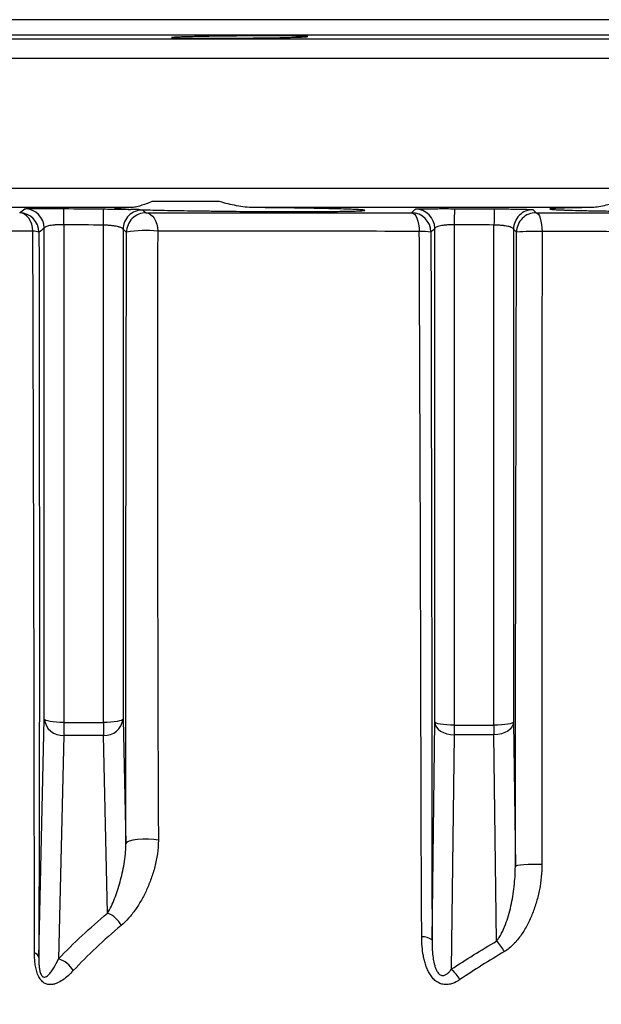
# Model space of a CAD drawing. Header units: millimetres. Extents: x 1000 to 2763, y 673 to 2898.
# Tile 12 of 18: x 1624 to 1772, y 2646 to 2898. Entities that reach past the tile are written whole.
import ezdxf

# ---------------------------------------------------------------- set-up
doc = ezdxf.new("R2010")
doc.units = ezdxf.units.MM

msp = doc.modelspace()

# ---------------------------------------------------------------- linework, layer by layer
at = {"color": 7, "linetype": 'Continuous', "lineweight": 25}
for p, q in [((2192.41, 2898.48), (1507.41, 2898.48)), ((1674.73, 2851.92), (1657.37, 2851.92)), ((1652.05, 2850.4), (1578.69, 2850.4)), ((1769.72, 2850.4), (1683.48, 2850.4)), ((1634.82, 2846), (1634.82, 2718.6)), ((1644.99, 2718.6), (1644.99, 2845.9)), ((1734.82, 2845.98), (1734.82, 2717.91)), ((1744.99, 2717.91), (1744.99, 2845.93)), ((1629.82, 2719.46), (1629.82, 2845.1)), ((1649.99, 2844.81), (1649.99, 2719.46)), ((1729.82, 2718.76), (1729.82, 2845.01)), ((1749.99, 2844.86), (1749.99, 2718.76)), ((1750.76, 2844.1), (1749.99, 2844.86)), ((1628.41, 2658.46), (1629.82, 2719.46)), ((1649.99, 2719.46), (1650.73, 2687.61)), ((1634.82, 2718.6), (1644.99, 2718.6)), ((1634.82, 2718.6), (1634.82, 2715.3)), ((1644.99, 2718.6), (1644.99, 2715.3)), ((1729.12, 2662.98), (1729.82, 2718.76)), ((1734.82, 2717.91), (1744.99, 2717.91)), ((1734.82, 2717.91), (1734.82, 2715.41)), ((1744.99, 2717.91), (1744.99, 2715.41)), ((1749.99, 2718.76), (1750.46, 2681.76)), ((1634.82, 2715.3), (1633.5, 2658.09)), ((1644.99, 2715.3), (1634.82, 2715.3)), ((1646.04, 2669.78), (1644.99, 2715.3)), ((1734.82, 2715.41), (1734.06, 2655.41)), ((1744.99, 2715.41), (1734.82, 2715.41)), ((1745.66, 2662.64), (1744.99, 2715.41))]:
    msp.add_line(p, q, dxfattribs=at)
at = {"color": 1, "linetype": 'Continuous', "lineweight": 25}
for p, q in [((1448.32, 2893.57), (2251.49, 2893.57)), ((2197.21, 2894.52), (1502.6, 2894.52)), ((2256.41, 2888.57), (1443.41, 2888.57)), ((1443.41, 2855.4), (2256.41, 2855.4))]:
    msp.add_line(p, q, dxfattribs=at)
at = {"color": 7, "linetype": 'Continuous', "lineweight": 25, "flags": 128}
for points in [[(1626.91, 2844.35), (1626.81, 2845.27), (1626.6, 2846.15), (1626.28, 2846.95), (1625.85, 2847.66), (1625.35, 2848.23), (1624.78, 2848.67), (1624.17, 2848.94), (1623.53, 2849.04)], [(1634.82, 2846), (1634.83, 2846.83), (1634.84, 2847.61), (1634.84, 2848.32), (1634.85, 2848.94), (1634.86, 2849.44), (1634.86, 2849.81), (1634.87, 2850.04), (1634.87, 2850.13)], [(1644.99, 2845.9), (1645, 2846.73), (1645.01, 2847.52), (1645.02, 2848.23), (1645.02, 2848.84), (1645.03, 2849.34), (1645.03, 2849.71), (1645.04, 2849.94), (1645.04, 2850.03)], [(1655.93, 2849.04), (1656.49, 2848.93), (1657.03, 2848.66), (1657.53, 2848.23), (1657.97, 2847.66), (1658.34, 2846.96), (1658.63, 2846.16), (1658.82, 2845.29), (1658.91, 2844.37)], [(1723.87, 2849.07), (1724.25, 2848.96), (1724.62, 2848.68), (1724.96, 2848.24), (1725.25, 2847.65), (1725.5, 2846.94), (1725.69, 2846.12), (1725.82, 2845.23), (1725.87, 2844.3)], [(1734.85, 2850.11), (1734.84, 2850.02), (1734.84, 2849.78), (1734.84, 2849.41), (1734.84, 2848.91), (1734.83, 2848.3), (1734.83, 2847.59), (1734.82, 2846.81), (1734.82, 2845.98)], [(1745.02, 2850.06), (1745.01, 2849.97), (1745.01, 2849.73), (1745.01, 2849.36), (1745.01, 2848.86), (1745, 2848.25), (1745, 2847.54), (1745, 2846.76), (1744.99, 2845.93)], [(1755.01, 2849.84), (1755.18, 2849.67), (1755.79, 2849.08)], [(1755.79, 2849.08), (1756.08, 2848.97), (1756.36, 2848.69), (1756.61, 2848.24), (1756.84, 2847.64), (1757.03, 2846.92), (1757.17, 2846.09), (1757.26, 2845.19), (1757.3, 2844.25)], [(1634.82, 2718.6), (1633.85, 2718.62), (1632.93, 2718.67), (1632.07, 2718.75), (1631.31, 2718.85), (1630.69, 2718.98), (1630.23, 2719.13), (1629.93, 2719.29), (1629.82, 2719.46)], [(1649.99, 2719.46), (1649.88, 2719.29), (1649.59, 2719.13), (1649.12, 2718.98), (1648.5, 2718.85), (1647.74, 2718.75), (1646.89, 2718.67), (1645.96, 2718.62), (1644.99, 2718.6)], [(1734.82, 2717.91), (1733.85, 2717.92), (1732.93, 2717.97), (1732.07, 2718.05), (1731.31, 2718.15), (1730.69, 2718.28), (1730.23, 2718.43), (1729.93, 2718.59), (1729.82, 2718.76)], [(1729.82, 2718.76), (1729.93, 2718.11), (1730.22, 2717.48), (1730.69, 2716.91), (1731.31, 2716.4), (1732.06, 2715.99), (1732.92, 2715.68), (1733.85, 2715.48), (1734.82, 2715.41)], [(1749.99, 2718.76), (1749.88, 2718.59), (1749.59, 2718.43), (1749.12, 2718.28), (1748.5, 2718.15), (1747.74, 2718.05), (1746.89, 2717.97), (1745.96, 2717.92), (1744.99, 2717.91)], [(1749.99, 2718.76), (1749.88, 2718.11), (1749.59, 2717.48), (1749.12, 2716.91), (1748.5, 2716.4), (1747.75, 2715.99), (1746.89, 2715.68), (1745.96, 2715.48), (1744.99, 2715.41)], [(1659.05, 2688.46), (1657.86, 2688.63), (1656.51, 2688.73), (1655.09, 2688.73), (1653.72, 2688.64), (1652.51, 2688.47), (1651.56, 2688.23), (1650.95, 2687.93), (1650.73, 2687.61)], [(1750.46, 2681.76), (1750.62, 2681.9), (1751.07, 2682.04), (1751.76, 2682.15), (1752.67, 2682.24), (1753.75, 2682.31), (1754.92, 2682.34), (1756.12, 2682.34), (1757.28, 2682.3)]]:
    msp.add_lwpolyline(points, dxfattribs=at)
at = {"color": 7, "linetype": 'Continuous', "lineweight": 25}
for centre, radius, start, end in [((1623.46, 2844.04), 5, 0.1857, 89.2854), ((1624.82, 2845.09), 5, 0.1882, 89.3962), ((1654.99, 2844.79), 5, 89.4871, 179.8102), ((1655.88, 2844.04), 5, 89.4185, 179.8115), ((1723.84, 2844.07), 5, 0.1915, 89.594), ((1724.82, 2845), 5, 0.192, 89.6507), ((1754.99, 2844.84), 5, 89.7629, 179.8071), ((1755.77, 2844.08), 5, 89.7309, 179.8073), ((1627.09, 2840.97), 3.38, 65.9453, 92.954), ((1655.95, 2817.71), 26.83, 83.6712, 100.9045), ((1726.41, 2831.02), 13.29, 79.484, 92.334), ((1755.21, 2793.65), 50.64, 87.6381, 95.0413), ((1634.48, 2719.98), 4.69, 186.3796, 274.0832), ((1645.33, 2719.98), 4.69, 265.9168, 353.6204), ((1643.57, 2663.54), 6.71, 27.4537, 68.348), ((1726.84, 2659.76), 3.94, 54.7194, 95.1584), ((1738.22, 2654.99), 10.66, 27.6853, 45.8002), ((1626.83, 2658.08), 1.63, 13.6178, 72.8425), ((1631.59, 2651.89), 6.48, 29.3723, 72.918), ((1727.64, 2647.72), 10.02, 30.3952, 50.1161)]:
    msp.add_arc(centre, radius, start, end, dxfattribs=at)
for points, knots in [([(1697.35, 2894.19), (1697.25, 2894.2), (1697.04, 2894.23), (1696.1, 2894.27), (1694.75, 2894.3), (1692.95, 2894.33), (1690.79, 2894.34), (1688.32, 2894.35), (1685.61, 2894.34), (1682.74, 2894.33), (1679.79, 2894.31), (1676.84, 2894.28), (1673.97, 2894.25), (1671.28, 2894.21), (1668.83, 2894.16), (1666.69, 2894.11), (1664.92, 2894.06), (1663.6, 2894.01), (1662.69, 2893.96), (1662.5, 2893.92), (1662.41, 2893.91)], [0, 0, 0, 0, 0.055568, 0.111131, 0.166694, 0.222248, 0.277803, 0.333349, 0.388896, 0.444438, 0.499981, 0.555526, 0.611071, 0.666623, 0.722175, 0.777737, 0.833298, 0.888865, 0.944432, 1, 1, 1, 1]), ([(1662.44, 2893.9), (1662.44, 2893.89), (1662.45, 2893.86), (1663.05, 2893.83), (1664.12, 2893.79), (1665.66, 2893.77), (1667.59, 2893.75), (1669.88, 2893.74), (1672.44, 2893.73), (1675.23, 2893.74), (1678.14, 2893.75), (1681.1, 2893.78), (1684.03, 2893.8), (1686.83, 2893.84), (1689.68, 2893.88), (1691.34, 2893.92), (1692.26, 2893.94)], [0, 0, 0, 0, 0.051659, 0.123263, 0.194866, 0.26646, 0.338054, 0.409639, 0.481223, 0.552802, 0.624381, 0.695961, 0.76754, 0.839125, 0.910711, 1, 1, 1, 1]), ([(1692.26, 2893.94), (1692.92, 2893.96), (1694.24, 2893.99), (1695.74, 2894.04), (1696.77, 2894.09), (1697.34, 2894.14), (1697.33, 2894.16), (1697.33, 2894.17)], [0, 0, 0, 0, 0.214825, 0.429649, 0.644473, 0.859298, 1, 1, 1, 1]), ([(1657.37, 2851.92), (1656.34, 2851.5), (1655.39, 2851.14), (1654.06, 2850.73), (1653.63, 2850.62), (1652.81, 2850.45), (1652.42, 2850.4), (1652.05, 2850.4)], [0, 0, 0, 0, 0.5, 0.5, 0.75, 0.75, 1, 1, 1, 1]), ([(1683.48, 2850.4), (1682.73, 2850.4), (1681.99, 2850.45), (1680.52, 2850.62), (1679.79, 2850.73), (1677.6, 2851.14), (1676.15, 2851.5), (1674.73, 2851.92)], [0, 0, 0, 0, 0.25, 0.25, 0.5, 0.5, 1, 1, 1, 1]), ([(1776.93, 2851.92), (1775.66, 2851.51), (1774.43, 2851.15), (1772.61, 2850.73), (1772.01, 2850.62), (1770.85, 2850.45), (1770.28, 2850.4), (1769.72, 2850.4)], [0, 0, 0, 0, 0.5, 0.5, 0.75, 0.75, 1, 1, 1, 1]), ([(1624.87, 2850.09), (1624.88, 2850.1), (1624.96, 2850.1), (1625.16, 2850.11), (1625.24, 2850.12), (1625.43, 2850.13), (1625.54, 2850.13), (1625.92, 2850.14), (1626.23, 2850.14), (1626.95, 2850.15), (1627.37, 2850.15), (1628.28, 2850.16), (1628.78, 2850.16), (1629.59, 2850.16), (1629.88, 2850.16), (1630.45, 2850.16), (1630.75, 2850.16), (1631.64, 2850.15), (1632.27, 2850.15), (1633.56, 2850.14), (1634.21, 2850.14), (1634.87, 2850.13)], [0, 0, 0, 0, 0.125, 0.125, 0.1875, 0.1875, 0.25, 0.25, 0.375, 0.375, 0.5, 0.5, 0.625, 0.625, 0.6875, 0.6875, 0.75, 0.75, 0.875, 0.875, 1, 1, 1, 1]), ([(1645.04, 2850.03), (1645.69, 2850.03), (1646.33, 2850.02), (1647.27, 2850.01), (1647.59, 2850), (1648.2, 2849.99), (1648.51, 2849.99), (1649.41, 2849.98), (1649.97, 2849.97), (1651.04, 2849.95), (1651.55, 2849.93), (1652.01, 2849.92)], [0, 0, 0, 0, 0.25, 0.25, 0.375, 0.375, 0.5, 0.5, 0.75, 0.75, 1, 1, 1, 1]), ([(1652.05, 2850.4), (1651.37, 2850.38), (1650.78, 2850.37), (1650, 2850.35), (1649.76, 2850.34), (1649.32, 2850.33), (1649.12, 2850.32), (1648.6, 2850.29), (1648.33, 2850.27), (1647.98, 2850.24), (1647.89, 2850.22), (1647.89, 2850.19), (1647.91, 2850.18), (1647.99, 2850.15), (1648.06, 2850.14), (1648.32, 2850.11), (1648.58, 2850.09), (1649.1, 2850.05), (1649.29, 2850.04), (1649.73, 2850.02), (1649.97, 2850.01), (1650.74, 2849.97), (1651.34, 2849.95), (1652.01, 2849.92)], [0, 0, 0, 0, 0.125, 0.125, 0.1875, 0.1875, 0.25, 0.25, 0.375, 0.375, 0.5, 0.5, 0.5625, 0.5625, 0.625, 0.625, 0.75, 0.75, 0.8125, 0.8125, 0.875, 0.875, 1, 1, 1, 1]), ([(1654.34, 2849.85), (1653.91, 2849.86), (1653.5, 2849.87), (1652.72, 2849.89), (1652.36, 2849.91), (1652.01, 2849.92)], [0, 0, 0, 0, 0.5, 0.5, 1, 1, 1, 1]), ([(1654.34, 2849.85), (1654.73, 2849.84), (1655.15, 2849.83), (1656.01, 2849.8), (1656.46, 2849.79), (1657.83, 2849.76), (1658.8, 2849.74), (1660.85, 2849.69), (1661.92, 2849.67), (1664.18, 2849.63), (1665.35, 2849.61), (1667.73, 2849.57), (1668.95, 2849.56), (1670.84, 2849.53), (1671.47, 2849.52), (1672.75, 2849.51), (1673.41, 2849.5), (1676.66, 2849.46), (1679.28, 2849.43), (1682.57, 2849.41), (1683.23, 2849.41), (1684.55, 2849.4), (1685.2, 2849.39), (1687.14, 2849.38), (1688.42, 2849.38), (1690.91, 2849.37), (1692.14, 2849.37), (1693.94, 2849.36), (1694.54, 2849.36), (1695.7, 2849.37), (1696.27, 2849.37), (1697.94, 2849.37), (1699.01, 2849.37), (1700.54, 2849.38), (1701.04, 2849.38), (1702.01, 2849.39), (1702.49, 2849.39), (1704.79, 2849.42), (1706.36, 2849.44), (1707.99, 2849.47), (1708.3, 2849.48), (1708.89, 2849.49), (1709.16, 2849.5), (1709.93, 2849.52), (1710.36, 2849.54), (1711.06, 2849.58), (1711.34, 2849.6), (1711.63, 2849.63), (1711.71, 2849.64), (1711.82, 2849.66), (1711.86, 2849.67), (1711.94, 2849.72), (1711.69, 2849.76), (1710.96, 2849.82), (1710.79, 2849.83), (1710.42, 2849.85), (1710.22, 2849.87), (1709.55, 2849.9), (1709.03, 2849.92), (1708.14, 2849.96), (1707.82, 2849.97), (1707.15, 2849.99), (1706.8, 2850), (1705.69, 2850.04), (1704.88, 2850.06), (1703.14, 2850.1), (1702.2, 2850.12), (1700.24, 2850.17), (1699.21, 2850.19), (1697.05, 2850.22), (1695.93, 2850.24), (1694.17, 2850.27), (1693.57, 2850.28), (1692.36, 2850.3), (1691.75, 2850.3), (1688.67, 2850.34), (1686.12, 2850.37), (1683.48, 2850.4)], [0, 0, 0, 0, 0.015625, 0.015625, 0.03125, 0.03125, 0.0625, 0.0625, 0.09375, 0.09375, 0.125, 0.125, 0.15625, 0.15625, 0.171875, 0.171875, 0.1875, 0.1875, 0.25, 0.25, 0.265625, 0.265625, 0.28125, 0.28125, 0.3125, 0.3125, 0.34375, 0.34375, 0.359375, 0.359375, 0.375, 0.375, 0.40625, 0.40625, 0.421875, 0.421875, 0.4375, 0.4375, 0.5, 0.5, 0.515625, 0.515625, 0.53125, 0.53125, 0.5625, 0.5625, 0.59375, 0.59375, 0.609375, 0.609375, 0.625, 0.625, 0.6875, 0.6875, 0.703125, 0.703125, 0.71875, 0.71875, 0.75, 0.75, 0.765625, 0.765625, 0.78125, 0.78125, 0.8125, 0.8125, 0.84375, 0.84375, 0.875, 0.875, 0.90625, 0.90625, 0.921875, 0.921875, 0.9375, 0.9375, 1, 1, 1, 1]), ([(1654.34, 2849.85), (1654.45, 2849.84), (1654.54, 2849.84), (1654.71, 2849.83), (1654.79, 2849.82), (1654.96, 2849.81), (1655.03, 2849.8), (1655.04, 2849.79)], [0, 0, 0, 0, 0.25, 0.25, 0.5, 0.5, 1, 1, 1, 1]), ([(1655.93, 2849.04), (1656.59, 2849.04), (1657.25, 2849.04), (1658.57, 2849.04), (1659.23, 2849.04), (1661.22, 2849.04), (1662.55, 2849.04), (1666.55, 2849.04), (1669.25, 2849.04), (1677.43, 2849.05), (1682.98, 2849.05), (1699.96, 2849.06), (1711.7, 2849.06), (1723.87, 2849.07)], [0, 0, 0, 0, 0.03125, 0.03125, 0.0625, 0.0625, 0.125, 0.125, 0.25, 0.25, 0.5, 0.5, 1, 1, 1, 1]), ([(1723.87, 2849.07), (1723.93, 2849.12), (1723.98, 2849.17), (1724.04, 2849.23), (1724.27, 2849.44), (1724.5, 2849.66), (1724.72, 2849.88), (1724.77, 2849.92), (1724.81, 2849.96), (1724.85, 2850)], [0, 0, 0, 0, 0.01, 0.01, 0.01, 0.05, 0.05, 0.05, 0.05737348, 0.05737348, 0.05737348, 0.05737348]), ([(1724.85, 2850), (1724.86, 2850.01), (1724.93, 2850.02), (1725.13, 2850.03), (1725.21, 2850.04), (1725.41, 2850.05), (1725.52, 2850.05), (1725.9, 2850.06), (1726.21, 2850.07), (1726.93, 2850.08), (1727.34, 2850.09), (1728.26, 2850.1), (1728.76, 2850.11), (1729.57, 2850.11), (1729.85, 2850.11), (1730.43, 2850.11), (1730.72, 2850.11), (1731.62, 2850.12), (1732.24, 2850.12), (1733.53, 2850.11), (1734.19, 2850.11), (1734.85, 2850.11)], [0, 0, 0, 0, 0.125, 0.125, 0.1875, 0.1875, 0.25, 0.25, 0.375, 0.375, 0.5, 0.5, 0.625, 0.625, 0.6875, 0.6875, 0.75, 0.75, 0.875, 0.875, 1, 1, 1, 1]), ([(1745.02, 2850.06), (1745.68, 2850.05), (1746.32, 2850.05), (1747.28, 2850.04), (1747.59, 2850.04), (1748.22, 2850.03), (1748.53, 2850.03), (1749.43, 2850.02), (1750.01, 2850.01), (1750.82, 2850), (1751.08, 2849.99), (1751.58, 2849.98), (1751.83, 2849.98), (1752.51, 2849.96), (1752.92, 2849.95), (1753.47, 2849.94), (1753.64, 2849.93), (1753.95, 2849.92), (1754.23, 2849.91), (1754.45, 2849.9), (1754.64, 2849.89), (1754.73, 2849.88), (1754.93, 2849.86), (1755, 2849.85), (1755.01, 2849.84)], [0, 0, 0, 0, 0.125, 0.125, 0.1875, 0.1875, 0.25, 0.25, 0.375, 0.375, 0.4375, 0.4375, 0.5, 0.5, 0.625, 0.625, 0.6875, 0.6875, 0.75, 0.8125, 0.8125, 0.875, 0.875, 1, 1, 1, 1]), ([(1755.79, 2849.08), (1768.51, 2849.08), (1781.4, 2849.09), (1807.47, 2849.1), (1820.66, 2849.1), (1834, 2849.11)], [0, 0, 0, 0, 0.5, 0.5, 1, 1, 1, 1]), ([(1769.72, 2850.4), (1769.09, 2850.39), (1768.48, 2850.38), (1767.31, 2850.36), (1766.76, 2850.35), (1765.17, 2850.33), (1764.23, 2850.31), (1762.98, 2850.27), (1762.59, 2850.26), (1761.88, 2850.24), (1761.55, 2850.22), (1760.67, 2850.19), (1760.22, 2850.16), (1759.74, 2850.12), (1759.61, 2850.11), (1759.47, 2850.09), (1759.43, 2850.08), (1759.37, 2850.06), (1759.35, 2850.06), (1759.28, 2850.02), (1759.37, 2849.99), (1759.7, 2849.95), (1759.84, 2849.93), (1760.2, 2849.9), (1760.41, 2849.89), (1761.14, 2849.84), (1761.76, 2849.81), (1762.86, 2849.77), (1763.26, 2849.76), (1763.91, 2849.73), (1764.13, 2849.73), (1764.59, 2849.71), (1764.83, 2849.71), (1766.06, 2849.67), (1767.14, 2849.65), (1769.5, 2849.59), (1770.78, 2849.57), (1773.54, 2849.52), (1774.98, 2849.5), (1777.99, 2849.47), (1779.55, 2849.45), (1781.59, 2849.43), (1782, 2849.43), (1782.82, 2849.42), (1783.24, 2849.42), (1784.48, 2849.41), (1785.31, 2849.4), (1787.82, 2849.39), (1789.52, 2849.38), (1792.09, 2849.37), (1792.95, 2849.37), (1794.66, 2849.37), (1795.5, 2849.36), (1798.02, 2849.36), (1799.67, 2849.37), (1802.1, 2849.38), (1802.91, 2849.38), (1804.49, 2849.39), (1805.27, 2849.39), (1807.53, 2849.41), (1808.97, 2849.42), (1811.03, 2849.44), (1811.7, 2849.45), (1812.99, 2849.47), (1813.62, 2849.48), (1815.4, 2849.5), (1816.49, 2849.52), (1817.96, 2849.56), (1818.42, 2849.57), (1819.3, 2849.59), (1819.71, 2849.61), (1820.83, 2849.65), (1821.45, 2849.67), (1822.19, 2849.71), (1822.4, 2849.73), (1822.68, 2849.75), (1822.76, 2849.76), (1822.91, 2849.77), (1822.98, 2849.78), (1823.26, 2849.81), (1823.35, 2849.84), (1823.29, 2849.89), (1823.23, 2849.9), (1823.06, 2849.93), (1822.93, 2849.95), (1822.46, 2849.99), (1822.01, 2850.02), (1821.15, 2850.06), (1820.83, 2850.08), (1820.3, 2850.1), (1820.12, 2850.11), (1819.74, 2850.12), (1819.54, 2850.13), (1818.5, 2850.16), (1817.56, 2850.19), (1815.46, 2850.24), (1814.31, 2850.26), (1811.78, 2850.31), (1810.44, 2850.33), (1807.62, 2850.36), (1806.13, 2850.38), (1804.57, 2850.4)], [0, 0, 0, 0, 0.015625, 0.015625, 0.03125, 0.03125, 0.0625, 0.0625, 0.078125, 0.078125, 0.09375, 0.09375, 0.125, 0.125, 0.140625, 0.140625, 0.148437, 0.148437, 0.15625, 0.15625, 0.1875, 0.1875, 0.203125, 0.203125, 0.21875, 0.21875, 0.25, 0.25, 0.265625, 0.265625, 0.273438, 0.273438, 0.28125, 0.28125, 0.3125, 0.3125, 0.34375, 0.34375, 0.375, 0.375, 0.40625, 0.40625, 0.414063, 0.414063, 0.421875, 0.421875, 0.4375, 0.4375, 0.46875, 0.46875, 0.484375, 0.484375, 0.5, 0.5, 0.53125, 0.53125, 0.546875, 0.546875, 0.5625, 0.5625, 0.59375, 0.59375, 0.609375, 0.609375, 0.625, 0.625, 0.65625, 0.65625, 0.671875, 0.671875, 0.6875, 0.6875, 0.71875, 0.71875, 0.734375, 0.734375, 0.742188, 0.742188, 0.75, 0.75, 0.78125, 0.78125, 0.796875, 0.796875, 0.8125, 0.8125, 0.84375, 0.84375, 0.859375, 0.859375, 0.867188, 0.867188, 0.875, 0.875, 0.90625, 0.90625, 0.9375, 0.9375, 0.96875, 0.96875, 1, 1, 1, 1]), ([(1634.82, 2846), (1634.48, 2846), (1634.15, 2846), (1633.5, 2845.99), (1633.18, 2845.98), (1632.57, 2845.94), (1632.28, 2845.91), (1631.73, 2845.85), (1631.48, 2845.81), (1631.03, 2845.72), (1630.83, 2845.68), (1630.47, 2845.58), (1630.32, 2845.52), (1630.08, 2845.41), (1629.99, 2845.35), (1629.86, 2845.23), (1629.83, 2845.17), (1629.82, 2845.1)], [0, 0, 0, 0, 0.125, 0.125, 0.25, 0.25, 0.375, 0.375, 0.5, 0.5, 0.625, 0.625, 0.75, 0.75, 0.875, 0.875, 1, 1, 1, 1]), ([(1649.99, 2844.81), (1649.99, 2844.87), (1649.95, 2844.93), (1649.82, 2845.06), (1649.73, 2845.13), (1649.49, 2845.25), (1649.34, 2845.31), (1649.08, 2845.39), (1648.98, 2845.42), (1648.78, 2845.48), (1648.67, 2845.5), (1648.33, 2845.58), (1648.08, 2845.63), (1647.54, 2845.71), (1647.25, 2845.75), (1646.64, 2845.82), (1646.33, 2845.84), (1645.67, 2845.88), (1645.33, 2845.89), (1644.99, 2845.9)], [0, 0, 0, 0, 0.125, 0.125, 0.25, 0.25, 0.375, 0.375, 0.4375, 0.4375, 0.5, 0.5, 0.625, 0.625, 0.75, 0.75, 0.875, 0.875, 1, 1, 1, 1]), ([(1734.82, 2845.98), (1734.48, 2845.98), (1734.15, 2845.98), (1733.5, 2845.96), (1733.17, 2845.94), (1732.56, 2845.89), (1732.28, 2845.86), (1731.73, 2845.79), (1731.48, 2845.75), (1731.03, 2845.66), (1730.83, 2845.61), (1730.47, 2845.5), (1730.32, 2845.45), (1730.08, 2845.33), (1729.99, 2845.27), (1729.86, 2845.14), (1729.83, 2845.08), (1729.82, 2845.01)], [0, 0, 0, 0, 0.125, 0.125, 0.25, 0.25, 0.375, 0.375, 0.5, 0.5, 0.625, 0.625, 0.75, 0.75, 0.875, 0.875, 1, 1, 1, 1]), ([(1749.99, 2844.86), (1749.99, 2844.92), (1749.95, 2844.99), (1749.82, 2845.12), (1749.73, 2845.18), (1749.49, 2845.3), (1749.34, 2845.36), (1749.08, 2845.45), (1748.98, 2845.48), (1748.78, 2845.53), (1748.67, 2845.56), (1748.33, 2845.63), (1748.08, 2845.68), (1747.55, 2845.76), (1747.25, 2845.79), (1746.64, 2845.85), (1746.33, 2845.88), (1745.67, 2845.91), (1745.33, 2845.92), (1744.99, 2845.93)], [0, 0, 0, 0, 0.125, 0.125, 0.25, 0.25, 0.375, 0.375, 0.4375, 0.4375, 0.5, 0.5, 0.625, 0.625, 0.75, 0.75, 0.875, 0.875, 1, 1, 1, 1]), ([(1529.04, 2844.39), (1529.15, 2842.6), (1529.7, 2834.15), (1530.92, 2819.07), (1533.4, 2795.14), (1537.19, 2767.26), (1542.76, 2735.54), (1549.54, 2704.04), (1557.49, 2672.83), (1566.03, 2643.76), (1575, 2616.82), (1584.25, 2591.96), (1594.32, 2567.42), (1605.21, 2543.23), (1616.95, 2519.27), (1629.55, 2495.55), (1643.01, 2472.1), (1657.23, 2449.11), (1672.2, 2426.59), (1688.8, 2403.37), (1700.67, 2387.86), (1707.07, 2379.5)], [0, 0, 0, 0, 0.01065, 0.050216, 0.089783, 0.153401, 0.217088, 0.280801, 0.344494, 0.408119, 0.460524, 0.512974, 0.565439, 0.617892, 0.670301, 0.723725, 0.777193, 0.830675, 0.884142, 0.937565, 1, 1, 1, 1]), ([(1626.91, 2844.35), (1622.79, 2844.35), (1614.53, 2844.36), (1603.01, 2844.38), (1592.14, 2844.38), (1581.93, 2844.36), (1572.3, 2844.33), (1563.39, 2844.29), (1555.51, 2844.29), (1548.88, 2844.33), (1543.17, 2844.36), (1538.33, 2844.37), (1534.41, 2844.38), (1531.7, 2844.38), (1529.92, 2844.39), (1529.33, 2844.39), (1529.04, 2844.39)], [0, 0, 0, 0, 0.0725228, 0.1450968, 0.2176077, 0.2919429, 0.3663162, 0.4406473, 0.5133215, 0.5860993, 0.6588188, 0.7340516, 0.8093423, 0.8845749, 0.9422353, 1, 1, 1, 1]), ([(1627.31, 2659.63), (1627.31, 2666.95), (1627.3, 2674.36), (1627.28, 2689.33), (1627.27, 2696.89), (1627.26, 2708.34), (1627.25, 2712.17), (1627.24, 2719.83), (1627.24, 2723.67), (1627.23, 2729.44), (1627.22, 2731.37), (1627.21, 2735.22), (1627.21, 2737.15), (1627.19, 2742.94), (1627.18, 2746.81), (1627.15, 2758.43), (1627.13, 2766.2), (1627.09, 2781.77), (1627.06, 2789.57), (1627.02, 2805.2), (1627, 2813.02), (1626.95, 2828.68), (1626.93, 2836.51), (1626.91, 2844.35)], [0, 0, 0, 0, 0.125, 0.125, 0.25, 0.25, 0.3125, 0.3125, 0.375, 0.375, 0.40625, 0.40625, 0.4375, 0.4375, 0.5, 0.5, 0.625, 0.625, 0.75, 0.75, 0.875, 0.875, 1, 1, 1, 1]), ([(1628.47, 2844.06), (1628.48, 2836.16), (1628.49, 2828.27), (1628.51, 2812.5), (1628.53, 2804.62), (1628.55, 2788.89), (1628.55, 2781.05), (1628.57, 2765.4), (1628.57, 2757.6), (1628.57, 2745.94), (1628.57, 2742.06), (1628.57, 2734.32), (1628.57, 2730.46), (1628.56, 2718.91), (1628.55, 2711.25), (1628.51, 2688.38), (1628.47, 2673.31), (1628.41, 2658.46)], [0, 0, 0, 0, 0.125, 0.125, 0.25, 0.25, 0.375, 0.375, 0.5, 0.5, 0.5625, 0.5625, 0.625, 0.625, 0.75, 0.75, 1, 1, 1, 1]), ([(1650.73, 2687.61), (1650.71, 2700.43), (1650.71, 2713.34), (1650.72, 2739.29), (1650.73, 2752.33), (1650.76, 2778.49), (1650.78, 2791.59), (1650.82, 2811.26), (1650.83, 2817.82), (1650.85, 2827.66), (1650.85, 2830.94), (1650.86, 2835.86), (1650.87, 2837.5), (1650.87, 2840.78), (1650.88, 2842.42), (1650.88, 2844.05)], [0, 0, 0, 0, 0.25, 0.25, 0.5, 0.5, 0.75, 0.75, 0.875, 0.875, 0.9375, 0.9375, 0.96875, 0.96875, 1, 1, 1, 1]), ([(1658.91, 2844.37), (1658.88, 2842.74), (1658.85, 2841.11), (1658.83, 2838.66), (1658.83, 2837.84), (1658.83, 2836.21), (1658.83, 2835.39), (1658.83, 2831.31), (1658.83, 2828.04), (1658.82, 2818.23), (1658.82, 2811.7), (1658.82, 2792.09), (1658.83, 2779.03), (1658.85, 2752.98), (1658.87, 2739.99), (1658.94, 2714.13), (1658.98, 2701.25), (1659.05, 2688.46)], [0, 0, 0, 0, 0.03125, 0.03125, 0.046875, 0.046875, 0.0625, 0.0625, 0.125, 0.125, 0.25, 0.25, 0.5, 0.5, 0.75, 0.75, 1, 1, 1, 1]), ([(1659.78, 2844.39), (1659.78, 2844.39), (1659.78, 2844.39), (1659.78, 2844.39), (1659.49, 2844.39), (1659.2, 2844.38), (1658.91, 2844.37)], [-0.00000006, -0.00000006, -0.00000006, -0.00000006, 0, 0, 0, 0.001099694, 0.001099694, 0.001099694, 0.001099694]), ([(1725.87, 2844.3), (1714.05, 2844.31), (1702.63, 2844.33), (1686.11, 2844.36), (1680.71, 2844.37), (1672.75, 2844.38), (1670.12, 2844.39), (1666.22, 2844.39), (1664.92, 2844.39), (1662.99, 2844.39), (1662.35, 2844.39), (1661.38, 2844.39), (1661.06, 2844.39), (1660.58, 2844.39), (1660.42, 2844.39), (1660.1, 2844.39), (1659.94, 2844.39), (1659.78, 2844.39)], [0, 0, 0, 0, 0.5, 0.5, 0.75, 0.75, 0.875, 0.875, 0.9375, 0.9375, 0.96875, 0.96875, 0.984375, 0.984375, 0.992188, 0.992188, 1, 1, 1, 1]), ([(1726.49, 2663.69), (1726.48, 2665.55), (1726.47, 2667.42), (1726.46, 2671.15), (1726.45, 2673.02), (1726.43, 2676.76), (1726.41, 2678.63), (1726.4, 2681.44), (1726.4, 2682.38), (1726.39, 2684.25), (1726.38, 2685.19), (1726.36, 2689.87), (1726.35, 2693.62), (1726.34, 2701.12), (1726.33, 2704.88), (1726.3, 2716.15), (1726.28, 2723.67), (1726.24, 2738.73), (1726.22, 2746.26), (1726.15, 2768.86), (1726.1, 2783.94), (1725.99, 2814.11), (1725.93, 2829.2), (1725.87, 2844.3)], [0, 0, 0, 0, 0.03125, 0.03125, 0.0625, 0.0625, 0.09375, 0.09375, 0.109375, 0.109375, 0.125, 0.125, 0.1875, 0.1875, 0.25, 0.25, 0.375, 0.375, 0.5, 0.5, 0.75, 0.75, 1, 1, 1, 1]), ([(1728.84, 2844.08), (1728.87, 2828.94), (1728.9, 2813.81), (1728.96, 2783.55), (1728.99, 2768.43), (1729.03, 2745.77), (1729.05, 2738.22), (1729.07, 2723.13), (1729.08, 2715.6), (1729.09, 2704.3), (1729.09, 2700.54), (1729.1, 2693.01), (1729.1, 2689.25), (1729.11, 2681.74), (1729.11, 2677.98), (1729.12, 2670.48), (1729.12, 2666.73), (1729.12, 2662.98)], [0, 0, 0, 0, 0.25, 0.25, 0.5, 0.5, 0.625, 0.625, 0.75, 0.75, 0.8125, 0.8125, 0.875, 0.875, 0.9375, 0.9375, 1, 1, 1, 1]), ([(1750.46, 2681.76), (1750.47, 2695.24), (1750.49, 2708.74), (1750.53, 2735.76), (1750.55, 2749.29), (1750.61, 2776.35), (1750.64, 2789.89), (1750.7, 2816.99), (1750.73, 2830.54), (1750.76, 2844.1)], [0, 0, 0, 0, 0.25, 0.25, 0.5, 0.5, 0.75, 0.75, 1, 1, 1, 1]), ([(1757.3, 2844.25), (1757.29, 2830.73), (1757.28, 2817.21), (1757.27, 2790.17), (1757.26, 2776.66), (1757.25, 2749.65), (1757.25, 2736.16), (1757.26, 2709.2), (1757.27, 2695.74), (1757.28, 2682.3)], [0, 0, 0, 0, 0.25, 0.25, 0.5, 0.5, 0.75, 0.75, 1, 1, 1, 1]), ([(1834.32, 2844.14), (1821.18, 2844.16), (1808.19, 2844.18), (1782.52, 2844.21), (1769.83, 2844.23), (1757.3, 2844.25)], [0, 0, 0, 0, 0.5, 0.5, 1, 1, 1, 1]), ([(1646.04, 2669.78), (1646.38, 2670.35), (1646.7, 2670.96), (1647.3, 2672.21), (1647.58, 2672.86), (1648.1, 2674.2), (1648.35, 2674.89), (1648.81, 2676.31), (1649.02, 2677.03), (1649.63, 2679.25), (1649.99, 2680.79), (1650.4, 2683.22), (1650.51, 2684.05), (1650.64, 2685.34), (1650.67, 2685.78), (1650.72, 2686.68), (1650.73, 2687.14), (1650.73, 2687.61)], [0, 0, 0, 0, 0.125, 0.125, 0.25, 0.25, 0.375, 0.375, 0.5, 0.5, 0.75, 0.75, 0.875, 0.875, 0.9375, 0.9375, 1, 1, 1, 1]), ([(1659.05, 2688.46), (1659.05, 2687.26), (1658.96, 2686.11), (1658.72, 2684.42), (1658.62, 2683.87), (1658.4, 2682.77), (1658.28, 2682.23), (1657.87, 2680.63), (1657.55, 2679.61), (1656.84, 2677.64), (1656.46, 2676.69), (1655.62, 2674.85), (1655.17, 2673.97), (1654.45, 2672.69), (1654.21, 2672.27), (1653.7, 2671.46), (1653.43, 2671.07), (1652.62, 2669.92), (1652.04, 2669.19), (1650.83, 2667.83), (1650.2, 2667.2), (1649.52, 2666.64)], [0, 0, 0, 0, 0.125, 0.125, 0.1875, 0.1875, 0.25, 0.25, 0.375, 0.375, 0.5, 0.5, 0.625, 0.625, 0.6875, 0.6875, 0.75, 0.75, 0.875, 0.875, 1, 1, 1, 1]), ([(1745.66, 2662.64), (1745.91, 2662.94), (1746.14, 2663.26), (1746.57, 2663.93), (1746.77, 2664.28), (1747.32, 2665.35), (1747.64, 2666.09), (1748.22, 2667.63), (1748.48, 2668.42), (1748.94, 2670), (1749.14, 2670.81), (1749.69, 2673.24), (1749.97, 2674.9), (1750.35, 2678.28), (1750.46, 2680), (1750.46, 2681.76)], [0, 0, 0, 0, 0.0625, 0.0625, 0.125, 0.125, 0.25, 0.25, 0.375, 0.375, 0.5, 0.5, 0.75, 0.75, 1, 1, 1, 1]), ([(1757.28, 2682.3), (1757.28, 2681.2), (1757.22, 2680.12), (1757.01, 2677.97), (1756.85, 2676.91), (1756.44, 2674.81), (1756.18, 2673.77), (1755.74, 2672.23), (1755.57, 2671.72), (1755.23, 2670.72), (1755.05, 2670.22), (1754.47, 2668.76), (1754.04, 2667.81), (1753.09, 2665.97), (1752.56, 2665.08), (1751.68, 2663.81), (1751.37, 2663.39), (1750.72, 2662.58), (1750.38, 2662.2), (1749.67, 2661.47), (1749.3, 2661.13), (1748.51, 2660.49), (1748.1, 2660.2), (1747.66, 2659.95)], [0, 0, 0, 0, 0.125, 0.125, 0.25, 0.25, 0.375, 0.375, 0.4375, 0.4375, 0.5, 0.5, 0.625, 0.625, 0.75, 0.75, 0.8125, 0.8125, 0.875, 0.875, 0.9375, 0.9375, 1, 1, 1, 1]), ([(1649.52, 2666.64), (1647.3, 2664.77), (1645.16, 2662.87), (1641.06, 2659.02), (1639.11, 2657.06), (1637.25, 2655.07)], [0, 0, 0, 0, 0.5, 0.5, 1, 1, 1, 1]), ([(1736.28, 2652.79), (1735.67, 2652.37), (1735.03, 2652.02), (1734, 2651.67), (1733.65, 2651.59), (1733.11, 2651.52), (1732.93, 2651.51), (1732.56, 2651.5), (1732.38, 2651.51), (1731.83, 2651.58), (1731.47, 2651.67), (1730.76, 2651.97), (1730.43, 2652.17), (1729.96, 2652.52), (1729.81, 2652.65), (1729.52, 2652.93), (1729.38, 2653.08), (1728.99, 2653.54), (1728.75, 2653.87), (1728.33, 2654.57), (1728.14, 2654.94), (1727.8, 2655.69), (1727.66, 2656.07), (1727.39, 2656.85), (1727.28, 2657.24), (1727.07, 2658.04), (1726.99, 2658.44), (1726.76, 2659.65), (1726.66, 2660.45), (1726.52, 2662.07), (1726.49, 2662.87), (1726.49, 2663.69)], [0, 0, 0, 0, 0.125, 0.125, 0.1875, 0.1875, 0.21875, 0.21875, 0.25, 0.25, 0.3125, 0.3125, 0.375, 0.375, 0.40625, 0.40625, 0.4375, 0.4375, 0.5, 0.5, 0.5625, 0.5625, 0.625, 0.625, 0.6875, 0.6875, 0.75, 0.75, 0.875, 0.875, 1, 1, 1, 1]), ([(1729.12, 2662.98), (1729.11, 2661.89), (1729.15, 2660.8), (1729.29, 2659.15), (1729.36, 2658.59), (1729.54, 2657.48), (1729.65, 2656.92), (1729.89, 2656.09), (1729.98, 2655.81), (1730.2, 2655.26), (1730.33, 2654.99), (1730.65, 2654.49), (1730.84, 2654.25), (1731.19, 2653.99), (1731.31, 2653.92), (1731.57, 2653.83), (1731.7, 2653.8), (1732.08, 2653.79), (1732.31, 2653.86), (1732.74, 2654.07), (1732.93, 2654.2), (1733.29, 2654.5), (1733.45, 2654.67), (1733.77, 2655.03), (1733.92, 2655.21), (1734.06, 2655.41)], [0, 0, 0, 0, 0.25, 0.25, 0.375, 0.375, 0.5, 0.5, 0.5625, 0.5625, 0.625, 0.625, 0.6875, 0.6875, 0.71875, 0.71875, 0.75, 0.75, 0.8125, 0.8125, 0.875, 0.875, 0.9375, 0.9375, 1, 1, 1, 1]), ([(1734.06, 2655.41), (1735.93, 2656.67), (1737.84, 2657.89), (1741.71, 2660.3), (1743.67, 2661.48), (1745.66, 2662.64)], [0, 0, 0, 0, 0.5, 0.5, 1, 1, 1, 1]), ([(1637.25, 2655.07), (1636.81, 2654.61), (1636.37, 2654.17), (1635.46, 2653.37), (1635, 2653), (1634.04, 2652.35), (1633.54, 2652.07), (1632.77, 2651.75), (1632.5, 2651.66), (1631.95, 2651.53), (1631.67, 2651.49), (1631.24, 2651.48), (1631.09, 2651.49), (1630.79, 2651.53), (1630.65, 2651.56), (1630.35, 2651.64), (1630.2, 2651.7), (1629.9, 2651.85), (1629.74, 2651.94), (1629.45, 2652.16), (1629.3, 2652.29), (1629.02, 2652.59), (1628.89, 2652.75), (1628.64, 2653.12), (1628.52, 2653.31), (1628.31, 2653.73), (1628.21, 2653.95), (1627.96, 2654.61), (1627.82, 2655.07), (1627.61, 2656), (1627.53, 2656.46), (1627.41, 2657.38), (1627.37, 2657.84), (1627.32, 2658.74), (1627.31, 2659.19), (1627.31, 2659.63)], [0, 0, 0, 0, 0.125, 0.125, 0.25, 0.25, 0.375, 0.375, 0.4375, 0.4375, 0.5, 0.5, 0.53125, 0.53125, 0.5625, 0.5625, 0.59375, 0.59375, 0.625, 0.625, 0.65625, 0.65625, 0.6875, 0.6875, 0.71875, 0.71875, 0.75, 0.75, 0.8125, 0.8125, 0.875, 0.875, 0.9375, 0.9375, 1, 1, 1, 1]), ([(1747.66, 2659.95), (1745.71, 2658.8), (1743.79, 2657.63), (1739.99, 2655.25), (1738.11, 2654.04), (1736.28, 2652.79)], [0, 0, 0, 0, 0.5, 0.5, 1, 1, 1, 1]), ([(1768.56, 2293.63), (1763.69, 2299.86), (1753.95, 2312.32), (1741.61, 2329.41), (1730.4, 2344.06), (1720.25, 2356.18), (1708.61, 2370.02), (1695.88, 2385.91), (1682.23, 2403.95), (1669.07, 2422.42), (1656.4, 2441.3), (1644.22, 2460.56), (1630.98, 2482.82), (1616.98, 2508.25), (1602.57, 2536.99), (1590.36, 2563.94), (1580.11, 2588.94), (1571.55, 2611.85), (1563.64, 2635), (1558.95, 2650.62), (1556.6, 2658.43)], [0, 0, 0, 0, 0.05576, 0.1115238, 0.1486792, 0.1858558, 0.2230341, 0.2762211, 0.3294188, 0.3826059, 0.4361682, 0.4897409, 0.5433036, 0.6188576, 0.6944397, 0.7699918, 0.8274787, 0.8849925, 0.9425092, 1, 1, 1, 1]), ([(1628.41, 2658.46), (1628.41, 2657.86), (1628.42, 2657.25), (1628.49, 2656.29), (1628.52, 2655.96), (1628.59, 2655.46), (1628.62, 2655.29), (1628.7, 2654.95), (1628.74, 2654.77), (1628.85, 2654.42), (1628.92, 2654.23), (1629.05, 2653.98), (1629.1, 2653.9), (1629.2, 2653.75), (1629.26, 2653.69), (1629.42, 2653.54), (1629.53, 2653.48), (1629.74, 2653.42), (1629.83, 2653.42), (1630.1, 2653.45), (1630.26, 2653.52), (1630.56, 2653.71), (1630.71, 2653.82), (1631.11, 2654.2), (1631.36, 2654.49), (1631.83, 2655.12), (1632.06, 2655.46), (1632.71, 2656.52), (1633.11, 2657.29), (1633.5, 2658.09)], [0, 0, 0, 0, 0.125, 0.125, 0.1875, 0.1875, 0.21875, 0.21875, 0.25, 0.25, 0.28125, 0.28125, 0.296875, 0.296875, 0.3125, 0.3125, 0.34375, 0.34375, 0.375, 0.375, 0.4375, 0.4375, 0.5, 0.5, 0.625, 0.625, 0.75, 0.75, 1, 1, 1, 1])]:
    msp.add_open_spline(points, degree=3, knots=knots, dxfattribs=at)
for points in [[(1623.53, 2849.04), (1623.97, 2849.37), (1624.42, 2849.72), (1624.87, 2850.09)], [(1634.87, 2850.13), (1638.26, 2850.1), (1641.65, 2850.06), (1645.04, 2850.03)], [(1655.04, 2849.79), (1655.33, 2849.53), (1655.63, 2849.28), (1655.93, 2849.04)], [(1734.85, 2850.11), (1738.24, 2850.09), (1741.63, 2850.07), (1745.02, 2850.06)], [(1644.99, 2845.9), (1641.6, 2845.93), (1638.21, 2845.97), (1634.82, 2846)], [(1744.99, 2845.93), (1741.6, 2845.94), (1738.21, 2845.96), (1734.82, 2845.98)], [(1629.82, 2845.1), (1629.37, 2844.73), (1628.92, 2844.38), (1628.47, 2844.06)], [(1650.88, 2844.05), (1650.58, 2844.3), (1650.29, 2844.55), (1649.99, 2844.81)], [(1729.82, 2845.01), (1729.49, 2844.7), (1729.16, 2844.39), (1728.84, 2844.08)], [(1633.5, 2658.09), (1637.31, 2662.11), (1641.49, 2666), (1646.04, 2669.78)]]:
    msp.add_open_spline(points, degree=3, dxfattribs=at)

doc.saveas('drawing.dxf')
